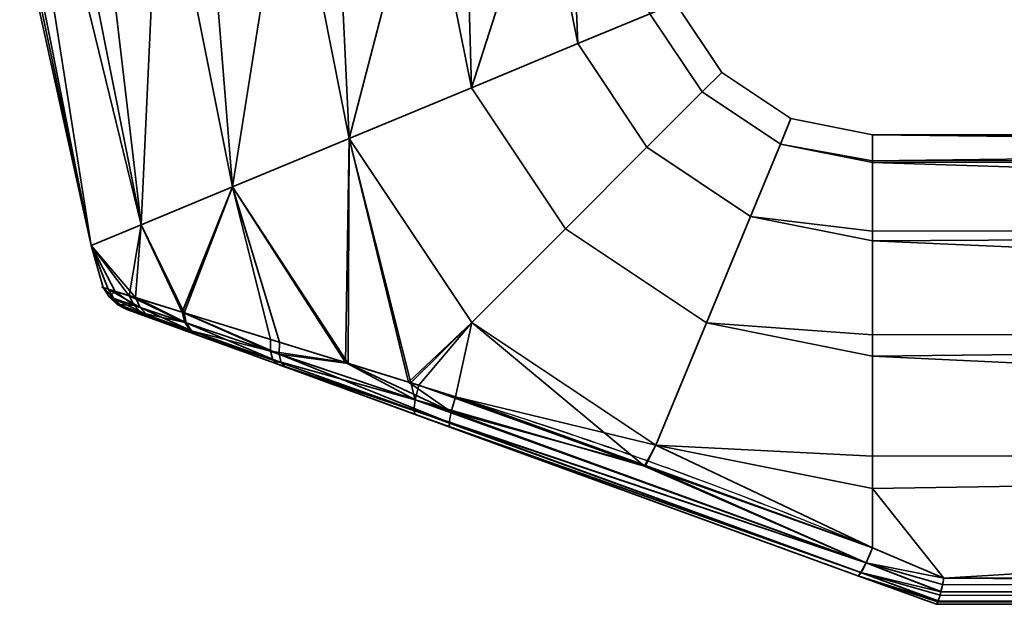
# Model space of a CAD drawing. Header units: millimetres. Extents: x -603 to 3703, y -115 to 249.
# Tile 12 of 256: x -359 to -313, y -115 to -88. Entities that reach past the tile are written whole.
import ezdxf

# ---------------------------------------------------------------- set-up
doc = ezdxf.new("R2010")
doc.units = ezdxf.units.MM
doc.layers.add('151', color=7, linetype='Continuous', true_color=0xffffff)

# ---------------------------------------------------------------- blocks, each defined once
blk = doc.blocks.new('UG_SURFACE_012')
at = {"layer": '151', "color": 43, "linetype": 'Continuous', "lineweight": 35}
for points in [[(-355.652, -98.182, 1100.881), (-355.652, -98.182, 1107.119), (-359, -83, 1104)], [(-355.652, -98.182, 1107.119), (-358.836, -83, 1105.559), (-359, -83, 1104)], [(-359, -83, 1104), (-358.672, -83, 1100.881), (-355.652, -98.182, 1100.881)], [(-355.652, -98.182, 1107.119), (-358.672, -83, 1107.119), (-358.836, -83, 1105.559)], [(-355.652, -98.182, 1100.881), (-358.672, -83, 1100.881), (-358.041, -83, 1099.465)], [(-356.766, -83, 1111.4), (-358.672, -83, 1107.119), (-355.652, -98.182, 1107.119), (-353.308, -97.211, 1112.817)], [(-358.041, -83, 1099.465), (-356.135, -83, 1095.183), (-353.308, -97.211, 1095.183), (-355.652, -98.182, 1100.881)], [(-353.308, -97.211, 1112.817), (-356.135, -83, 1112.817), (-356.766, -83, 1111.4)], [(-353.308, -97.211, 1095.183), (-356.135, -83, 1095.183), (-354.983, -83, 1094.146)], [(-352.652, -83, 1115.953), (-356.135, -83, 1112.817), (-353.308, -97.211, 1112.817)], [(-354.983, -83, 1094.146), (-351.5, -83, 1091.01), (-349.026, -95.437, 1091.01), (-353.308, -97.211, 1095.183)], [(-353.308, -97.211, 1112.817), (-349.026, -95.437, 1116.99), (-351.5, -83, 1116.99), (-352.652, -83, 1115.953)], [(-349.026, -95.437, 1091.01), (-351.5, -83, 1091.01), (-350.025, -83, 1090.53)], [(-347.043, -83, 1118.439), (-351.5, -83, 1116.99), (-349.026, -95.437, 1116.99)], [(-350.025, -83, 1090.53), (-345.568, -83, 1089.082), (-343.546, -93.167, 1089.082), (-349.026, -95.437, 1091.01)], [(-349.026, -95.437, 1116.99), (-343.546, -93.167, 1118.918), (-345.568, -83, 1118.918), (-347.043, -83, 1118.439)], [(-343.546, -93.167, 1089.082), (-345.568, -83, 1089.082), (-344.026, -83, 1089.244)], [(-340.907, -83, 1118.428), (-345.568, -83, 1118.918), (-343.546, -93.167, 1118.918)], [(-344.026, -83, 1089.244), (-339.365, -83, 1089.734), (-337.815, -90.793, 1089.734), (-343.546, -93.167, 1089.082)], [(-343.546, -93.167, 1118.918), (-337.815, -90.793, 1118.266), (-339.365, -83, 1118.266), (-340.907, -83, 1118.428)], [(-337.815, -90.793, 1089.734), (-339.365, -83, 1089.734), (-338.022, -83, 1090.51)], [(-335.306, -83, 1115.923), (-339.365, -83, 1118.266), (-337.815, -90.793, 1118.266)], [(-338.022, -83, 1090.51), (-333.963, -83, 1092.853), (-332.824, -88.726, 1092.853), (-337.815, -90.793, 1089.734)], [(-337.815, -90.793, 1118.266), (-332.824, -88.726, 1115.147), (-333.963, -83, 1115.147), (-335.306, -83, 1115.923)], [(-332.824, -88.726, 1092.853), (-333.963, -83, 1092.853), (-333.052, -83, 1094.107)], [(-331.208, -83, 1111.356), (-333.963, -83, 1115.147), (-332.824, -88.726, 1115.147), (-329.437, -87.323, 1110.101)], [(-333.052, -83, 1094.107), (-330.297, -83, 1097.899), (-329.437, -87.323, 1097.899), (-332.824, -88.726, 1092.853)], [(-328.239, -86.827, 1104), (-326.071, -90.071, 1104), (-326.988, -90.988, 1097.899), (-329.437, -87.323, 1097.899)], [(-329.437, -87.323, 1110.101), (-326.988, -90.988, 1110.101), (-326.071, -90.071, 1104), (-328.239, -86.827, 1104)], [(-329.437, -87.323, 1097.899), (-326.988, -90.988, 1097.899), (-329.58, -93.58, 1092.853), (-332.824, -88.726, 1092.853)], [(-332.824, -88.726, 1115.147), (-329.58, -93.58, 1115.147), (-326.988, -90.988, 1110.101), (-329.437, -87.323, 1110.101)], [(-332.824, -88.726, 1092.853), (-329.58, -93.58, 1092.853), (-333.4, -97.4, 1089.734), (-337.815, -90.793, 1089.734)], [(-337.815, -90.793, 1118.266), (-333.4, -97.4, 1118.266), (-329.58, -93.58, 1115.147), (-332.824, -88.726, 1115.147)], [(-326.071, -90.071, 1104), (-322.827, -92.239, 1104), (-323.323, -93.437, 1097.899), (-326.988, -90.988, 1097.899)], [(-326.988, -90.988, 1110.101), (-323.323, -93.437, 1110.101), (-322.827, -92.239, 1104), (-326.071, -90.071, 1104)], [(-337.815, -90.793, 1089.734), (-333.4, -97.4, 1089.734), (-337.786, -101.786, 1089.082), (-343.546, -93.167, 1089.082)], [(-343.546, -93.167, 1118.918), (-337.786, -101.786, 1118.918), (-333.4, -97.4, 1118.266), (-337.815, -90.793, 1118.266)], [(-326.988, -90.988, 1097.899), (-323.323, -93.437, 1097.899), (-324.726, -96.824, 1092.853), (-329.58, -93.58, 1092.853)], [(-329.58, -93.58, 1115.147), (-324.726, -96.824, 1115.147), (-323.323, -93.437, 1110.101), (-326.988, -90.988, 1110.101)], [(-323.323, -93.437, 1097.899), (-322.827, -92.239, 1104), (-319, -93, 1104), (-319, -94.218, 1098.27)], [(-319, -94.218, 1109.73), (-319, -93, 1104), (-322.827, -92.239, 1104), (-323.323, -93.437, 1110.101)], [(-343.546, -93.167, 1118.918), (-349.026, -95.437, 1116.99), (-343.592, -103.716, 1116.839)], [(-343.726, -103.671, 1091.138), (-349.026, -95.437, 1091.01), (-343.546, -93.167, 1089.082)], [(-340.651, -104.62, 1090.135), (-343.726, -103.671, 1091.138), (-343.546, -93.167, 1089.082)], [(-343.546, -93.167, 1118.918), (-343.592, -103.716, 1116.839), (-340.761, -104.593, 1117.64)], [(-343.546, -93.167, 1089.082), (-337.786, -101.786, 1089.082), (-340.651, -104.62, 1090.135)], [(-340.761, -104.593, 1117.64), (-337.786, -101.786, 1118.918), (-343.546, -93.167, 1118.918)], [(-221, -94.144, 1098.254), (-319, -94.218, 1098.27), (-319, -93, 1104)], [(-221, -93, 1104), (-319, -93, 1104), (-319, -94.218, 1109.73)], [(-319, -94.218, 1109.73), (-221, -94.144, 1109.746), (-221, -93, 1104)], [(-319, -93, 1104), (-221, -93, 1104), (-221, -94.144, 1098.254)], [(-329.58, -93.58, 1092.853), (-324.726, -96.824, 1092.853), (-326.793, -101.815, 1089.734), (-333.4, -97.4, 1089.734)], [(-333.4, -97.4, 1118.266), (-326.793, -101.815, 1118.266), (-324.726, -96.824, 1115.147), (-329.58, -93.58, 1115.147)], [(-324.726, -96.824, 1092.853), (-323.323, -93.437, 1097.899), (-319, -94.297, 1097.899), (-319, -97.516, 1093.467)], [(-319, -97.516, 1114.532), (-319, -94.297, 1110.101), (-323.323, -93.437, 1110.101), (-324.726, -96.824, 1115.147)], [(-323.323, -93.437, 1110.101), (-319, -94.297, 1110.101), (-319, -94.218, 1109.73)], [(-319, -94.218, 1098.27), (-319, -94.297, 1097.899), (-323.323, -93.437, 1097.899)], [(-319, -94.297, 1097.899), (-221, -94.144, 1098.254), (-221, -97.402, 1093.385)], [(-221, -94.144, 1109.746), (-319, -94.218, 1109.73), (-319, -94.297, 1110.101)], [(-319, -94.297, 1110.101), (-221, -97.402, 1114.615), (-221, -94.144, 1109.746)], [(-319, -94.297, 1097.899), (-319, -94.218, 1098.27), (-221, -94.144, 1098.254)], [(-221, -97.402, 1093.385), (-319, -97.516, 1093.467), (-319, -94.297, 1097.899)], [(-319, -94.297, 1110.101), (-319, -97.516, 1114.532), (-221, -97.402, 1114.615)], [(-349.026, -95.437, 1116.99), (-353.308, -97.211, 1112.817), (-351.283, -101.34, 1112.813)], [(-351.387, -101.308, 1095.278), (-353.308, -97.211, 1095.183), (-349.026, -95.437, 1091.01)], [(-349.026, -95.437, 1091.01), (-347.241, -102.586, 1092.285), (-351.387, -101.308, 1095.278)], [(-351.283, -101.34, 1112.813), (-346.82, -102.716, 1115.926), (-349.026, -95.437, 1116.99)], [(-349.026, -95.437, 1091.01), (-343.726, -103.671, 1091.138), (-347.241, -102.586, 1092.285)], [(-346.82, -102.716, 1115.926), (-343.592, -103.716, 1116.839), (-349.026, -95.437, 1116.99)], [(-326.793, -101.815, 1089.734), (-324.726, -96.824, 1092.853), (-319, -97.963, 1092.853), (-319, -102.376, 1090.305)], [(-319, -102.376, 1117.695), (-319, -97.963, 1115.147), (-324.726, -96.824, 1115.147), (-326.793, -101.815, 1118.266)], [(-324.726, -96.824, 1115.147), (-319, -97.963, 1115.147), (-319, -97.516, 1114.532)], [(-319, -97.516, 1093.467), (-319, -97.963, 1092.853), (-324.726, -96.824, 1092.853)], [(-355.652, -98.182, 1100.881), (-353.308, -97.211, 1095.183), (-353.858, -100.541, 1098.674)], [(-353.576, -100.629, 1109.854), (-353.308, -97.211, 1112.817), (-355.652, -98.182, 1107.119)], [(-353.308, -97.211, 1095.183), (-351.387, -101.308, 1095.278), (-353.858, -100.541, 1098.674)], [(-353.576, -100.629, 1109.854), (-351.325, -101.327, 1112.784), (-353.308, -97.211, 1112.817)], [(-351.325, -101.327, 1112.784), (-351.283, -101.34, 1112.813), (-353.308, -97.211, 1112.817)], [(-333.4, -97.4, 1089.734), (-326.793, -101.815, 1089.734), (-329.167, -107.546, 1089.082), (-337.786, -101.786, 1089.082)], [(-337.786, -101.786, 1118.918), (-329.167, -107.546, 1118.918), (-326.793, -101.815, 1118.266), (-333.4, -97.4, 1118.266)], [(-319, -97.963, 1092.853), (-221, -97.402, 1093.385), (-221, -102.277, 1090.135)], [(-221, -102.277, 1117.865), (-221, -97.402, 1114.615), (-319, -97.963, 1115.147)], [(-221, -97.402, 1114.615), (-319, -97.516, 1114.532), (-319, -97.963, 1115.147)], [(-319, -97.963, 1092.853), (-319, -97.516, 1093.467), (-221, -97.402, 1093.385)], [(-355.652, -98.182, 1107.119), (-355.652, -98.182, 1100.881), (-355.084, -100.158, 1102.843)], [(-355.652, -98.182, 1100.881), (-354.516, -100.335, 1100.914), (-355.084, -100.158, 1102.843)], [(-355.652, -98.182, 1107.119), (-354.85, -100.231, 1106.582), (-353.576, -100.629, 1109.854)], [(-355.084, -100.158, 1102.843), (-354.85, -100.231, 1106.582), (-355.652, -98.182, 1107.119)], [(-353.858, -100.541, 1098.674), (-354.516, -100.335, 1100.914), (-355.652, -98.182, 1100.881)], [(-221, -102.277, 1090.135), (-319, -102.376, 1090.305), (-319, -97.963, 1092.853)], [(-319, -97.963, 1115.147), (-319, -102.376, 1117.695), (-221, -102.277, 1117.865)], [(-354.805, -100.594, 1102.889), (-355.084, -100.158, 1102.843), (-354.516, -100.335, 1100.914)], [(-355.084, -100.158, 1102.843), (-354.805, -100.594, 1102.889), (-354.581, -100.67, 1106.481)], [(-354.581, -100.67, 1106.481), (-354.85, -100.231, 1106.582), (-355.084, -100.158, 1102.843)], [(-354.85, -100.231, 1106.582), (-354.581, -100.67, 1106.481), (-353.357, -101.084, 1109.63)], [(-353.357, -101.084, 1109.63), (-353.576, -100.629, 1109.854), (-354.85, -100.231, 1106.582)], [(-353.628, -100.992, 1098.879), (-354.805, -100.594, 1102.889), (-354.516, -100.335, 1100.914)], [(-354.805, -100.594, 1102.889), (-354.425, -100.943, 1102.941), (-354.209, -101.02, 1106.364)], [(-354.209, -101.02, 1106.364), (-354.581, -100.67, 1106.481), (-354.805, -100.594, 1102.889)], [(-354.425, -100.943, 1102.941), (-354.805, -100.594, 1102.889), (-353.628, -100.992, 1098.879)], [(-354.581, -100.67, 1106.481), (-354.209, -101.02, 1106.364), (-353.03, -101.441, 1109.363)], [(-353.03, -101.441, 1109.363), (-353.357, -101.084, 1109.63), (-354.581, -100.67, 1106.481)], [(-354.516, -100.335, 1100.914), (-353.858, -100.541, 1098.674), (-353.628, -100.992, 1098.879)], [(-353.858, -100.541, 1098.674), (-351.387, -101.308, 1095.278), (-351.25, -101.795, 1095.602)], [(-351.25, -101.795, 1095.602), (-353.628, -100.992, 1098.879), (-353.858, -100.541, 1098.674)], [(-353.576, -100.629, 1109.854), (-353.357, -101.084, 1109.63), (-351.191, -101.815, 1112.458)], [(-351.191, -101.815, 1112.458), (-351.325, -101.327, 1112.784), (-353.576, -100.629, 1109.854)], [(-353.628, -100.992, 1098.879), (-353.291, -101.348, 1099.121), (-354.425, -100.943, 1102.941)], [(-354.209, -101.02, 1106.364), (-354.425, -100.943, 1102.941), (-353.967, -101.181, 1102.998)], [(-353.967, -101.181, 1102.998), (-354.425, -100.943, 1102.941), (-353.291, -101.348, 1099.121)], [(-353.03, -101.441, 1109.363), (-354.209, -101.02, 1106.364), (-353.758, -101.257, 1106.238)], [(-353.967, -101.181, 1102.998), (-353.758, -101.257, 1106.238), (-354.209, -101.02, 1106.364)], [(-353.291, -101.348, 1099.121), (-353.628, -100.992, 1098.879), (-351.25, -101.795, 1095.602)], [(-353.357, -101.084, 1109.63), (-353.03, -101.441, 1109.363), (-350.941, -102.186, 1112.056)], [(-350.941, -102.186, 1112.056), (-351.191, -101.815, 1112.458), (-353.357, -101.084, 1109.63)], [(-353.291, -101.348, 1099.121), (-352.872, -101.58, 1099.384), (-353.967, -101.181, 1102.998)], [(-353.758, -101.257, 1106.238), (-353.967, -101.181, 1102.998), (-352.872, -101.58, 1099.384), (-350.654, -102.387, 1096.441)], [(-353.758, -101.257, 1106.238), (-352.619, -101.672, 1109.074), (-353.03, -101.441, 1109.363)], [(-350.654, -102.387, 1096.441), (-352.619, -101.672, 1109.074), (-353.758, -101.257, 1106.238)], [(-351.25, -101.795, 1095.602), (-350.999, -102.166, 1096.001), (-353.291, -101.348, 1099.121)], [(-352.872, -101.58, 1099.384), (-353.291, -101.348, 1099.121), (-350.999, -102.166, 1096.001)], [(-350.941, -102.186, 1112.056), (-353.03, -101.441, 1109.363), (-352.619, -101.672, 1109.074)], [(-350.999, -102.166, 1096.001), (-350.654, -102.387, 1096.441), (-352.872, -101.58, 1099.384)], [(-351.387, -101.308, 1095.278), (-347.241, -102.586, 1092.285), (-347.244, -103.141, 1092.691)], [(-347.244, -103.141, 1092.691), (-351.25, -101.795, 1095.602), (-351.387, -101.308, 1095.278)], [(-351.283, -101.34, 1112.813), (-351.325, -101.327, 1112.784), (-351.191, -101.815, 1112.458)], [(-351.283, -101.34, 1112.813), (-351.191, -101.815, 1112.458), (-346.836, -103.278, 1115.516)], [(-346.836, -103.278, 1115.516), (-346.82, -102.716, 1115.926), (-351.283, -101.34, 1112.813)], [(-352.619, -101.672, 1109.074), (-350.598, -102.407, 1111.613), (-350.941, -102.186, 1112.056)], [(-350.598, -102.407, 1111.613), (-352.619, -101.672, 1109.074), (-346.899, -103.754, 1093.847)], [(-350.654, -102.387, 1096.441), (-346.899, -103.754, 1093.847), (-352.619, -101.672, 1109.074)], [(-350.999, -102.166, 1096.001), (-351.25, -101.795, 1095.602), (-347.244, -103.141, 1092.691)], [(-351.191, -101.815, 1112.458), (-350.941, -102.186, 1112.056), (-346.729, -103.687, 1114.964)], [(-346.729, -103.687, 1114.964), (-346.836, -103.278, 1115.516), (-351.191, -101.815, 1112.458)], [(-337.786, -101.786, 1118.918), (-340.761, -104.593, 1117.64), (-338.559, -105.275, 1118.263)], [(-340.272, -104.737, 1090.011), (-340.651, -104.62, 1090.135), (-337.786, -101.786, 1089.082)], [(-329.691, -108.529, 1089.831), (-340.272, -104.737, 1090.011), (-337.786, -101.786, 1089.082)], [(-329.167, -107.546, 1118.918), (-337.786, -101.786, 1118.918), (-338.559, -105.275, 1118.263)], [(-337.786, -101.786, 1089.082), (-329.167, -107.546, 1089.082), (-329.691, -108.529, 1089.831)], [(-329.167, -107.546, 1089.082), (-326.793, -101.815, 1089.734), (-319, -103.365, 1089.734), (-319, -108.051, 1089.242)], [(-319, -108.051, 1118.758), (-319, -103.365, 1118.266), (-326.793, -101.815, 1118.266), (-329.167, -107.546, 1118.918)], [(-326.793, -101.815, 1118.266), (-319, -103.365, 1118.266), (-319, -102.376, 1117.695)], [(-319, -102.376, 1090.305), (-319, -103.365, 1089.734), (-326.793, -101.815, 1089.734)], [(-347.244, -103.141, 1092.691), (-347.125, -103.546, 1093.233), (-350.999, -102.166, 1096.001)], [(-350.654, -102.387, 1096.441), (-350.999, -102.166, 1096.001), (-347.125, -103.546, 1093.233)], [(-346.729, -103.687, 1114.964), (-350.941, -102.186, 1112.056), (-350.598, -102.407, 1111.613)], [(-347.125, -103.546, 1093.233), (-346.899, -103.754, 1093.847), (-350.654, -102.387, 1096.441)], [(-350.598, -102.407, 1111.613), (-346.515, -103.894, 1114.336), (-346.729, -103.687, 1114.964)], [(-346.899, -103.754, 1093.847), (-338.834, -106.689, 1116.361), (-346.515, -103.894, 1114.336), (-350.598, -102.407, 1111.613)], [(-319, -103.365, 1089.734), (-221, -102.277, 1090.135), (-221, -108.025, 1089)], [(-221, -108.025, 1119), (-221, -102.277, 1117.865), (-319, -103.365, 1118.266)], [(-221, -102.277, 1117.865), (-319, -102.376, 1117.695), (-319, -103.365, 1118.266)], [(-319, -103.365, 1089.734), (-319, -102.376, 1090.305), (-221, -102.277, 1090.135)], [(-347.244, -103.141, 1092.691), (-347.241, -102.586, 1092.285), (-343.726, -103.671, 1091.138)], [(-343.592, -103.716, 1116.839), (-346.82, -102.716, 1115.926), (-346.836, -103.278, 1115.516)], [(-343.726, -103.671, 1091.138), (-340.449, -105.419, 1090.427), (-347.244, -103.141, 1092.691)], [(-347.125, -103.546, 1093.233), (-347.244, -103.141, 1092.691), (-340.449, -105.419, 1090.427)], [(-346.836, -103.278, 1115.516), (-346.729, -103.687, 1114.964), (-338.864, -106.488, 1117.182)], [(-343.592, -103.716, 1116.839), (-346.836, -103.278, 1115.516), (-338.767, -105.986, 1117.857)], [(-338.864, -106.488, 1117.182), (-338.767, -105.986, 1117.857), (-346.836, -103.278, 1115.516)], [(-221, -108.025, 1089), (-319, -108.051, 1089.242), (-319, -103.365, 1089.734)], [(-319, -103.365, 1118.266), (-319, -108.051, 1118.758), (-221, -108.025, 1119)], [(-340.449, -105.419, 1090.427), (-340.513, -105.9, 1091.085), (-347.125, -103.546, 1093.233)], [(-346.899, -103.754, 1093.847), (-347.125, -103.546, 1093.233), (-340.513, -105.9, 1091.085)], [(-340.513, -105.9, 1091.085), (-340.451, -106.1, 1091.876), (-346.899, -103.754, 1093.847)], [(-346.899, -103.754, 1093.847), (-340.451, -106.1, 1091.876), (-338.834, -106.689, 1116.361)], [(-338.864, -106.488, 1117.182), (-346.729, -103.687, 1114.964), (-346.515, -103.894, 1114.336)], [(-346.515, -103.894, 1114.336), (-338.834, -106.689, 1116.361), (-338.864, -106.488, 1117.182)], [(-340.449, -105.419, 1090.427), (-343.726, -103.671, 1091.138), (-340.651, -104.62, 1090.135)], [(-338.767, -105.986, 1117.857), (-340.761, -104.593, 1117.64), (-343.592, -103.716, 1116.839)], [(-338.767, -105.986, 1117.857), (-338.559, -105.275, 1118.263), (-340.761, -104.593, 1117.64)], [(-340.651, -104.62, 1090.135), (-340.272, -104.737, 1090.011), (-340.449, -105.419, 1090.427)], [(-340.449, -105.419, 1090.427), (-340.272, -104.737, 1090.011), (-329.691, -108.529, 1089.831)], [(-329.655, -108.501, 1118.304), (-338.559, -105.275, 1118.263), (-338.767, -105.986, 1117.857)], [(-338.559, -105.275, 1118.263), (-329.655, -108.501, 1118.304), (-329.167, -107.546, 1118.918)], [(-340.513, -105.9, 1091.085), (-340.449, -105.419, 1090.427), (-319.297, -113.056, 1090.051)], [(-329.691, -108.529, 1089.831), (-319.297, -113.056, 1090.051), (-340.449, -105.419, 1090.427)], [(-319.297, -113.056, 1090.051), (-319.54, -113.517, 1090.73), (-340.513, -105.9, 1091.085)], [(-340.451, -106.1, 1091.876), (-340.513, -105.9, 1091.085), (-319.54, -113.517, 1090.73)], [(-319.54, -113.517, 1090.73), (-319.684, -113.659, 1091.562), (-340.451, -106.1, 1091.876)], [(-340.451, -106.1, 1091.876), (-319.684, -113.659, 1091.562), (-319.684, -113.659, 1116.438), (-338.834, -106.689, 1116.361)], [(-319.297, -113.056, 1117.949), (-338.767, -105.986, 1117.857), (-338.864, -106.488, 1117.182)], [(-329.655, -108.501, 1118.304), (-338.767, -105.986, 1117.857), (-319.297, -113.056, 1117.949)], [(-319.54, -113.517, 1117.27), (-338.864, -106.488, 1117.182), (-338.834, -106.689, 1116.361)], [(-338.864, -106.488, 1117.182), (-319.54, -113.517, 1117.27), (-319.297, -113.056, 1117.949)], [(-338.834, -106.689, 1116.361), (-319.684, -113.659, 1116.438), (-319.54, -113.517, 1117.27)], [(-319, -112.361, 1089.648), (-329.691, -108.529, 1089.831), (-329.167, -107.546, 1089.082)], [(-329.167, -107.546, 1118.918), (-329.655, -108.501, 1118.304), (-319, -112.361, 1118.352)], [(-329.167, -107.546, 1118.918), (-319, -109.568, 1118.918), (-319, -108.051, 1118.758)], [(-319, -112.361, 1118.352), (-319, -109.568, 1118.918), (-329.167, -107.546, 1118.918)], [(-329.167, -107.546, 1089.082), (-319, -109.568, 1089.082), (-319, -112.361, 1089.648)], [(-319, -108.051, 1089.242), (-319, -109.568, 1089.082), (-329.167, -107.546, 1089.082)], [(-221, -108.025, 1119), (-319, -109.568, 1118.918), (-315.647, -113.769, 1117.846)], [(-221, -108.025, 1119), (-319, -108.051, 1118.758), (-319, -109.568, 1118.918)], [(-315.647, -113.769, 1090.154), (-319, -109.568, 1089.082), (-221, -108.025, 1089)], [(-319, -109.568, 1089.082), (-319, -108.051, 1089.242), (-221, -108.025, 1089)], [(-221, -108.025, 1089), (-221, -113.769, 1090.154), (-315.647, -113.769, 1090.154)], [(-315.647, -113.769, 1117.846), (-221, -113.769, 1117.846), (-221, -108.025, 1119)], [(-319.297, -113.056, 1117.949), (-319, -112.361, 1118.352), (-329.655, -108.501, 1118.304)], [(-329.691, -108.529, 1089.831), (-319, -112.361, 1089.648), (-319.297, -113.056, 1090.051)], [(-319, -109.568, 1118.918), (-319, -112.361, 1118.352), (-315.647, -113.769, 1117.846)], [(-315.647, -113.769, 1090.154), (-319, -112.361, 1089.648), (-319, -109.568, 1089.082)], [(-319.297, -113.056, 1090.051), (-319, -112.361, 1089.648), (-315.647, -113.769, 1090.154)], [(-315.647, -113.769, 1117.846), (-319, -112.361, 1118.352), (-319.297, -113.056, 1117.949)], [(-319.54, -113.517, 1090.73), (-319.297, -113.056, 1090.051), (-315.794, -114.416, 1090.621)], [(-315.794, -114.416, 1117.379), (-319.297, -113.056, 1117.949), (-319.54, -113.517, 1117.27)], [(-319.297, -113.056, 1090.051), (-315.65, -113.783, 1090.16), (-315.711, -114.067, 1090.308)], [(-315.647, -113.769, 1090.154), (-315.65, -113.783, 1090.16), (-319.297, -113.056, 1090.051)], [(-315.711, -114.067, 1090.308), (-315.79, -114.399, 1090.607), (-319.297, -113.056, 1090.051)], [(-315.79, -114.399, 1090.607), (-315.794, -114.416, 1090.621), (-319.297, -113.056, 1090.051)], [(-319.297, -113.056, 1117.949), (-315.65, -113.783, 1117.84), (-315.647, -113.769, 1117.846)], [(-319.297, -113.056, 1117.949), (-315.79, -114.399, 1117.393), (-315.711, -114.067, 1117.692)], [(-315.711, -114.067, 1117.692), (-315.65, -113.783, 1117.84), (-319.297, -113.056, 1117.949)], [(-319.297, -113.056, 1117.949), (-315.794, -114.416, 1117.379), (-315.79, -114.399, 1117.393)], [(-319.684, -113.659, 1091.562), (-319.54, -113.517, 1090.73), (-315.919, -114.853, 1091.277)], [(-315.919, -114.853, 1116.723), (-319.54, -113.517, 1117.27), (-319.684, -113.659, 1116.438)], [(-315.794, -114.416, 1090.621), (-315.831, -114.566, 1090.757), (-319.54, -113.517, 1090.73)], [(-315.831, -114.566, 1090.757), (-315.913, -114.835, 1091.243), (-319.54, -113.517, 1090.73)], [(-315.913, -114.835, 1091.243), (-315.919, -114.853, 1091.277), (-319.54, -113.517, 1090.73)], [(-319.54, -113.517, 1117.27), (-315.831, -114.566, 1117.244), (-315.794, -114.416, 1117.379)], [(-319.54, -113.517, 1117.27), (-315.913, -114.835, 1116.757), (-315.831, -114.566, 1117.244)], [(-319.54, -113.517, 1117.27), (-315.919, -114.853, 1116.723), (-315.913, -114.835, 1116.757)], [(-315.919, -114.853, 1091.277), (-315.93, -114.888, 1091.34), (-319.684, -113.659, 1091.562)], [(-315.93, -114.888, 1091.34), (-315.998, -115, 1092), (-319.684, -113.659, 1091.562)], [(-315.998, -115, 1092), (-316, -115, 1092.051), (-319.684, -113.659, 1091.562)], [(-319.684, -113.659, 1116.438), (-315.93, -114.888, 1116.66), (-315.919, -114.853, 1116.723)], [(-319.684, -113.659, 1116.438), (-315.998, -115, 1116), (-315.93, -114.888, 1116.66)], [(-319.684, -113.659, 1116.438), (-316, -115, 1115.949), (-315.998, -115, 1116)], [(-319.684, -113.659, 1091.562), (-316, -115, 1092.051), (-316, -115, 1115.949), (-319.684, -113.659, 1116.438)], [(-221, -114.41, 1090.581), (-315.79, -114.399, 1090.607), (-315.711, -114.067, 1090.308)], [(-315.711, -114.067, 1117.692), (-315.79, -114.399, 1117.393), (-221, -114.415, 1117.411)], [(-315.711, -114.067, 1090.308), (-315.65, -113.783, 1090.16), (-221, -114.41, 1090.581)], [(-221, -114.415, 1117.411), (-315.65, -113.783, 1117.84), (-315.711, -114.067, 1117.692)], [(-221, -114.41, 1090.581), (-315.65, -113.783, 1090.16), (-315.647, -113.769, 1090.154)], [(-315.647, -113.769, 1117.846), (-315.65, -113.783, 1117.84), (-221, -114.415, 1117.411)], [(-315.647, -113.769, 1090.154), (-221, -113.769, 1090.154), (-221, -114.41, 1090.581)], [(-221, -114.415, 1117.411), (-221, -114.41, 1117.419), (-315.647, -113.769, 1117.846)], [(-221, -114.41, 1117.419), (-221, -113.769, 1117.846), (-315.647, -113.769, 1117.846)], [(-315.831, -114.566, 1090.757), (-315.794, -114.416, 1090.621), (-221, -114.846, 1091.232)], [(-221, -114.847, 1116.764), (-315.794, -114.416, 1117.379), (-315.831, -114.566, 1117.244)], [(-221, -114.846, 1091.232), (-315.794, -114.416, 1090.621), (-315.79, -114.399, 1090.607)], [(-315.79, -114.399, 1117.393), (-315.794, -114.416, 1117.379), (-221, -114.847, 1116.764)], [(-315.79, -114.399, 1090.607), (-221, -114.415, 1090.589), (-221, -114.846, 1091.232)], [(-221, -114.41, 1090.581), (-221, -114.415, 1090.589), (-315.79, -114.399, 1090.607)], [(-221, -114.847, 1116.764), (-221, -114.846, 1116.768), (-315.79, -114.399, 1117.393)], [(-221, -114.846, 1116.768), (-221, -114.415, 1117.411), (-315.79, -114.399, 1117.393)], [(-221, -115, 1092), (-315.998, -115, 1092), (-315.93, -114.888, 1091.34)], [(-315.93, -114.888, 1116.66), (-315.998, -115, 1116), (-221, -115, 1116)], [(-315.93, -114.888, 1091.34), (-315.919, -114.853, 1091.277), (-221, -115, 1092)], [(-221, -115, 1116), (-315.919, -114.853, 1116.723), (-315.93, -114.888, 1116.66)], [(-221, -115, 1092), (-315.919, -114.853, 1091.277), (-315.913, -114.835, 1091.243)], [(-315.913, -114.835, 1116.757), (-315.919, -114.853, 1116.723), (-221, -115, 1116)], [(-221, -114.846, 1091.232), (-315.913, -114.835, 1091.243), (-315.831, -114.566, 1090.757)], [(-315.831, -114.566, 1117.244), (-315.913, -114.835, 1116.757), (-221, -114.847, 1116.764)], [(-221, -114.846, 1091.232), (-221, -114.847, 1091.236), (-315.913, -114.835, 1091.243)], [(-315.913, -114.835, 1091.243), (-221, -114.847, 1091.236), (-221, -115, 1092)], [(-221, -115, 1116), (-221, -114.847, 1116.764), (-315.913, -114.835, 1116.757)], [(-221, -115, 1092), (-221, -115, 1116), (-316, -115, 1115.949), (-316, -115, 1092.051)], [(-221, -115, 1116), (-315.998, -115, 1116), (-316, -115, 1115.949)], [(-316, -115, 1092.051), (-315.998, -115, 1092), (-221, -115, 1092)]]:
    blk.add_3dface(points, dxfattribs=at)

msp = doc.modelspace()

# ---------------------------------------------------------------- linework, layer by layer
at = {"layer": '151', "color": 252, "linetype": 'Continuous', "lineweight": -3, "true_color": 0x939598}
for p, q in [((-315.647, -113.769, 1117.846), (-221, -113.769, 1117.846)), ((-221, -113.769, 1090.154), (-315.647, -113.769, 1090.154)), ((-316, -115, 1092.051), (-316, -115, 1115.949)), ((-221, -115, 1116), (-315.998, -115, 1116)), ((-315.998, -115, 1092), (-221, -115, 1092))]:
    msp.add_line(p, q, dxfattribs=at)
at = {"layer": '151', "color": 252, "linetype": 'Continuous', "lineweight": -3, "true_color": 0x939598, "extrusion": (1, 0, 0)}
msp.add_arc((-108, 1104, -319), 15, 253.0972, 106.9028, dxfattribs=at)
at = {"layer": '151', "color": 252, "linetype": 'Continuous', "lineweight": -3, "true_color": 0x939598, "extrusion": (0.934658, -0.340188, -0.103375)}
msp.add_arc((-214.143, 1083.421, -375.542), 2, 105.8556, 180, dxfattribs=at)
at = {"layer": '151', "color": 252, "linetype": 'Continuous', "lineweight": -3, "true_color": 0x939598, "extrusion": (0.934658, -0.340188, 0.103375)}
msp.add_arc((-214.143, 1112.749, -147.29), 2, 180, 254.1444, dxfattribs=at)
at = {"layer": '151', "color": 252, "linetype": 'Continuous', "lineweight": -3, "true_color": 0x939598, "extrusion": (0.387206, 0.921993, 0)}
for start_param, end_param in [(1.176005, 1.275787), (5.007398, 5.10718)]:
    msp.add_ellipse((-329.385, -108, 1104), major_axis=(35.717, -15), ratio=0.387206, start_param=start_param, end_param=end_param, dxfattribs=at)
at = {"layer": '151', "color": 252, "linetype": 'Continuous', "lineweight": -3, "true_color": 0x939598, "extrusion": (-0.34202, -0.939693, 0)}
for start_param, end_param in [(1.165933, 1.275787), (5.007398, 5.117253)]:
    msp.add_ellipse((-330.069, -109.879, 1104), major_axis=(35.717, -13), ratio=0.34202, start_param=start_param, end_param=end_param, dxfattribs=at)
at = {"layer": '151', "color": 252, "linetype": 'Continuous', "lineweight": -3, "true_color": 0x939598}
for points, knots in [([(-319, -112.361, 1089.648), (-320.746, -111.642, 1089.43), (-322.501, -110.935, 1089.318), (-326.03, -109.564, 1089.192), (-327.805, -108.901, 1089.176), (-333.163, -106.991, 1089.226), (-336.777, -105.827, 1089.358), (-342.138, -104.155, 1090.359), (-343.886, -103.617, 1090.83), (-347.255, -102.582, 1092.203), (-348.876, -102.084, 1093.114), (-351.008, -101.426, 1094.873), (-351.678, -101.218, 1095.534), (-352.862, -100.851, 1096.968), (-353.38, -100.69, 1097.744), (-354.247, -100.419, 1099.43), (-354.58, -100.316, 1100.311), (-355.029, -100.175, 1102.138), (-355.146, -100.139, 1103.1), (-355.134, -100.142, 1105.944), (-354.644, -100.296, 1107.833), (-352.887, -100.843, 1111.181), (-351.635, -101.232, 1112.627), (-348.777, -102.114, 1114.949), (-347.153, -102.613, 1115.848), (-343.776, -103.651, 1117.205), (-342.031, -104.188, 1117.666), (-338.477, -105.297, 1118.319), (-336.671, -105.87, 1118.509), (-333.093, -107.044, 1118.744), (-331.311, -107.651, 1118.792), (-327.765, -108.916, 1118.824), (-326.001, -109.574, 1118.808), (-322.491, -110.939, 1118.681), (-320.743, -111.644, 1118.57), (-319, -112.361, 1118.352)], [0, 0, 0, 0, 0.0625, 0.0625, 0.125, 0.125, 0.25, 0.25, 0.3125, 0.3125, 0.375, 0.375, 0.40625, 0.40625, 0.4375, 0.4375, 0.46875, 0.46875, 0.5, 0.5, 0.5625, 0.5625, 0.625, 0.625, 0.6875, 0.6875, 0.75, 0.75, 0.8125, 0.8125, 0.875, 0.875, 0.9375, 0.9375, 1, 1, 1, 1]), ([(-319.684, -113.659, 1116.438), (-323.02, -112.445, 1116.807), (-326.354, -111.231, 1116.853), (-333.023, -108.804, 1116.82), (-336.371, -107.585, 1116.735), (-341.346, -105.775, 1116), (-342.979, -105.18, 1115.648), (-346.159, -104.023, 1114.57), (-347.717, -103.456, 1113.833), (-350.492, -102.446, 1111.855), (-351.736, -101.993, 1110.592), (-353.522, -101.343, 1107.522), (-354.024, -101.16, 1105.753), (-354.016, -101.163, 1103.077), (-353.886, -101.211, 1102.174), (-353.405, -101.386, 1100.478), (-353.049, -101.515, 1099.658), (-351.71, -102.003, 1097.38), (-350.466, -102.456, 1096.12), (-347.685, -103.467, 1094.149), (-346.126, -104.035, 1093.416), (-342.945, -105.193, 1092.344), (-341.297, -105.793, 1091.991), (-336.318, -107.605, 1091.261), (-332.993, -108.815, 1091.18), (-326.341, -111.236, 1091.147), (-323.015, -112.447, 1091.193), (-319.684, -113.659, 1091.562)], [0, 0, 0, 0, 0.125, 0.125, 0.25, 0.25, 0.3125, 0.3125, 0.375, 0.375, 0.4375, 0.4375, 0.5, 0.5, 0.53125, 0.53125, 0.5625, 0.5625, 0.625, 0.625, 0.6875, 0.6875, 0.75, 0.75, 0.875, 0.875, 1, 1, 1, 1])]:
    msp.add_open_spline(points, degree=3, knots=knots, dxfattribs=at)
for points in [[(-315.998, -115, 1092), (-315.939, -115, 1091.202), (-315.794, -114.484, 1090.452), (-315.647, -113.769, 1090.154)], [(-315.647, -113.769, 1117.846), (-315.794, -114.484, 1117.548), (-315.939, -115, 1116.798), (-315.998, -115, 1116)], [(-315.998, -115, 1116), (-315.999, -115, 1115.983), (-316, -115, 1115.966), (-316, -115, 1115.949)], [(-316, -115, 1092.051), (-316, -115, 1092.034), (-315.999, -115, 1092.017), (-315.998, -115, 1092)]]:
    msp.add_open_spline(points, degree=3, dxfattribs=at)

# ---------------------------------------------------------------- block references
msp.add_blockref('UG_SURFACE_012', (0, 0), dxfattribs=at)

doc.saveas('drawing.dxf')
